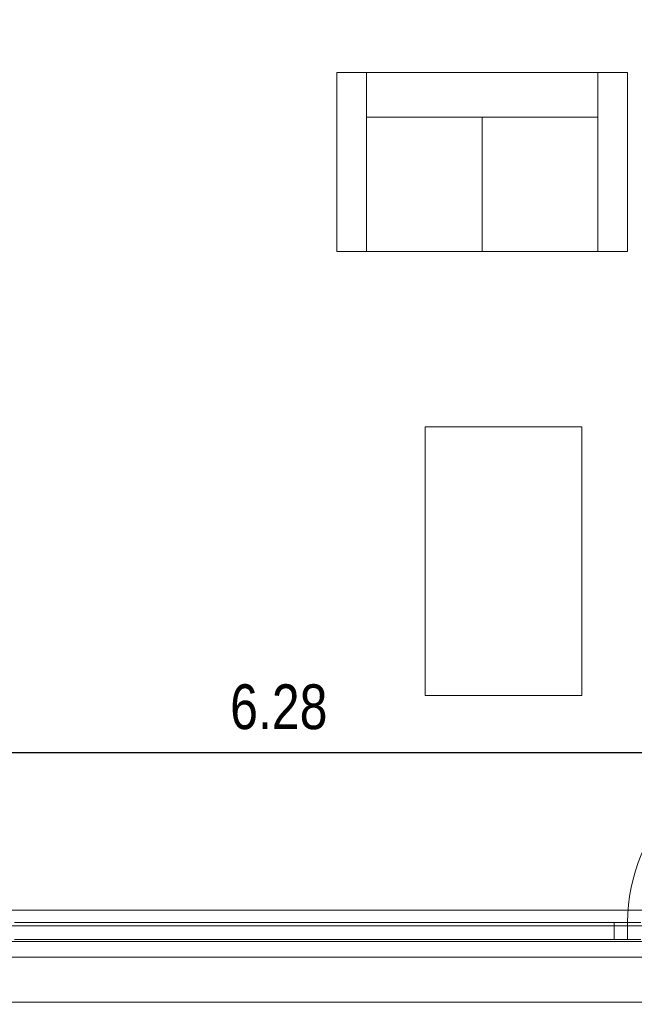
# Model space of a CAD drawing. Header units: centimetres. Extents: x -7.1 to 26.5, y -14.7 to 18.1.
# Tile 113 of 186: x 18.3 to 21.1, y -4.1 to 0.3. Entities that reach past the tile are written whole.
import ezdxf

# ---------------------------------------------------------------- set-up
doc = ezdxf.new("R2010")
doc.units = ezdxf.units.CM
doc.header["$LTSCALE"] = 10
doc.header["$PDMODE"] = 65
doc.linetypes.add('AUSGEZOGEN', pattern=[0])
for name, color, linetype in [('XR$1$010 Fenêtres', 7, 'Continuous'), ('XR$1$030 Chapes', 7, 'Continuous'), ('XR$1$065 Mobilier installé', 7, 'Continuous'), ('XR$1$080 Définition des locaux – Contour', 7, 'Continuous'), ('XR$2$105 Cotations100', 7, 'Continuous'), ('XR$3$035 Dalles', 7, 'Continuous')]:
    doc.layers.add(name, color=color, linetype=linetype)
doc.styles.add('ARIAL', font='arial.ttf')
doc.dimstyles.new('DIMSTYLE_3', dxfattribs={"dimtxt": 0.2, "dimasz": 0.3, "dimexe": 0, "dimexo": 0, "dimgap": 0.1, "dimtad": 2, "dimrnd": 0.005, "dimzin": 4, "dimdsep": 46, "dimtxsty": 'ARIAL', "dimblk1": 'ALL_ML_STRICH', "dimblk2": 'ALL_ML_STRICH', "dimsah": 1, "dimcen": 0, "dimclrd": 7, "dimclre": 7, "dimclrt": 7, "dimadec": 0, "dimazin": 0, "dimtfac": 1, "dimtdec": 0, "dimtix": 1, "dimtmove": 2, "dimatfit": 3, "dimfxl": 0, "dimtzin": 0, "dimlwd": 0, "dimlwe": 18, "dimarcsym": 0})

# ---------------------------------------------------------------- blocks, each defined once
blk = doc.blocks.new('ALL_ML_STRICH')
at = {"color": 0, "linetype": 'ByBlock', "lineweight": -2}
for p, q in [((0, -0.5), (0, 0.5)), ((-0.3, -0.3), (0.3, 0.3)), ((-1, 0), (0.5, 0))]:
    blk.add_line(p, q, dxfattribs=at)
blk = doc.blocks.new('*D152')
at = {"layer": 'DEFPOINTS', "color": 7, "linetype": 'AUSGEZOGEN', "lineweight": 18, "transparency": 16777216}
for p in [(16.3418, -2.9416), (22.6218, -2.9416), (16.3418, -3.0959)]:
    blk.add_point(p, dxfattribs=at)
at = {"layer": 'XR$2$105 Cotations100', "color": 7, "linetype": 'AUSGEZOGEN', "lineweight": -2, "transparency": 16777216}
for p, q in [((16.3418, -2.9416), (16.3418, -2.9416)), ((16.3418, -2.9416), (22.6218, -2.9416)), ((22.6218, -2.9416), (22.6218, -2.9416))]:
    blk.add_line(p, q, dxfattribs=at)
at = {"layer": 'XR$2$105 Cotations100', "color": 7, "linetype": 'AUSGEZOGEN', "lineweight": 18, "transparency": 16777216, "xscale": 0.3, "yscale": 0.3, "zscale": 0.3, "rotation": 180}
blk.add_blockref('ALL_ML_STRICH', (16.3418, -2.9416), dxfattribs=at)
at = {"layer": 'XR$2$105 Cotations100', "color": 7, "linetype": 'AUSGEZOGEN', "lineweight": 18, "transparency": 16777216, "xscale": 0.3, "yscale": 0.3, "zscale": 0.3}
blk.add_blockref('ALL_ML_STRICH', (22.6218, -2.9416), dxfattribs=at)
at = {"layer": 'XR$2$105 Cotations100', "color": 7, "linetype": 'AUSGEZOGEN', "lineweight": 18, "transparency": 16777216, "insert": (19.4932, -2.7382), "char_height": 0.2, "width": 0.64, "attachment_point": 5, "style": 'ARIAL'}
blk.add_mtext('\\W0.80;\\A1;{\\A1;{6.28\\H0.132000;\\S^ ;}}', dxfattribs=at)

msp = doc.modelspace()

# ---------------------------------------------------------------- linework, layer by layer
at = {"layer": 'XR$1$010 Fenêtres', "color": 7, "linetype": 'AUSGEZOGEN', "lineweight": 13, "transparency": 33554687}
for p, q in [((20.9918, -3.7015), (18.3118, -3.7015)), ((21.0518, -3.7015), (20.9918, -3.7015)), ((20.9918, -3.7015), (20.9918, -3.7765)), ((21.1118, -3.7015), (21.0518, -3.7015)), ((21.0518, -3.7015), (21.0518, -3.7765)), ((21.0518, -3.7765), (21.0518, -3.7015)), ((18.3118, -3.7765), (20.9918, -3.7765)), ((20.9918, -3.7765), (21.0518, -3.7765)), ((21.0518, -3.7765), (21.1118, -3.7765))]:
    msp.add_line(p, q, dxfattribs=at)
msp.add_arc((21.8318, -3.7015), 0.78, 90, 180, dxfattribs=at)
at = {"layer": 'XR$1$030 Chapes', "color": 254, "linetype": 'AUSGEZOGEN', "lineweight": 13, "transparency": 33554687}
msp.add_lwpolyline([(2.2618, -3.7865), (22.6418, -3.7865), (22.6418, 10.7535), (14.8918, 10.7535), (14.8918, 6.0735), (10.0118, 6.0735), (10.0118, 8.0099), (10.0118, 10.7535), (2.2618, 10.7535), (2.2618, -3.7865)], close=True, dxfattribs=at)
at = {"layer": 'XR$1$030 Chapes', "color": 7, "linetype": 'AUSGEZOGEN', "lineweight": 18, "transparency": 33554687}
msp.add_lwpolyline([(1.9518, -6.6565), (22.9518, -6.6565), (22.9518, -3.8565), (1.9518, -3.8565), (1.9518, -6.6565)], close=True, dxfattribs=at)
at = {"layer": 'XR$1$065 Mobilier installé', "color": 8, "linetype": 'AUSGEZOGEN', "lineweight": 13, "transparency": 33554687}
for p, q in [((21.0522, 0.0974), (19.7522, 0.0974)), ((19.7522, 0.0974), (19.7522, -0.7026)), ((19.8855, 0.0974), (19.8855, -0.7026)), ((20.9188, 0.0974), (20.9188, -0.7026)), ((21.0522, -0.7026), (21.0522, 0.0974)), ((19.8855, -0.1026), (20.9188, -0.1026)), ((20.4022, -0.7026), (20.4022, -0.1026)), ((19.7522, -0.7026), (21.0522, -0.7026)), ((20.1473, -1.4858), (20.1473, -2.6858)), ((20.8473, -1.4858), (20.1473, -1.4858)), ((20.8473, -2.6858), (20.8473, -1.4858)), ((20.1473, -2.6858), (20.8473, -2.6858))]:
    msp.add_line(p, q, dxfattribs=at)
at = {"layer": 'XR$1$080 Définition des locaux – Contour', "color": 8, "linetype": 'AUSGEZOGEN', "lineweight": 13, "transparency": 33554687}
for points in [[(16.3418, -3.6465), (22.6218, -3.6465), (22.6218, 3.5835), (18.6718, 3.5835), (17.4718, 3.5835), (16.3418, 3.5835), (16.3418, -3.6465)], [(16.9618, -6.6565), (22.9518, -6.6565), (22.9518, -4.0565), (16.9618, -4.0565), (16.9618, -6.6565)]]:
    msp.add_lwpolyline(points, close=True, dxfattribs=at)
at = {"layer": 'XR$3$035 Dalles', "color": 7, "linetype": 'AUSGEZOGEN', "lineweight": 18, "transparency": 33554687}
msp.add_lwpolyline([(1.9918, -6.6565), (22.9418, -6.6565), (22.9418, -3.7165), (1.9918, -3.7165), (1.9918, -6.6565)], close=True, dxfattribs=at)

# ---------------------------------------------------------------- dimensions: what is measured, and where the dimension line sits
at = {"layer": 'XR$2$105 Cotations100', "color": 7, "linetype": 'AUSGEZOGEN', "lineweight": 18, "transparency": 33554687}
dim = msp.add_linear_dim(base=(22.6218, -2.9416), p1=(16.3418, -2.9416), p2=(22.6218, -2.9416), dimstyle='DIMSTYLE_3', override={"dimpost": '<>', "dimclrd": 7, "dimclre": 7, "dimclrt": 7, "dimlwd": 0, "dimlwe": 18}, dxfattribs=at)
dim.commit()
dim.dimension.update_dxf_attribs({"geometry": '*D152', "text_midpoint": (19.4932, -2.7382), "dimtype": 160})

doc.saveas('drawing.dxf')
